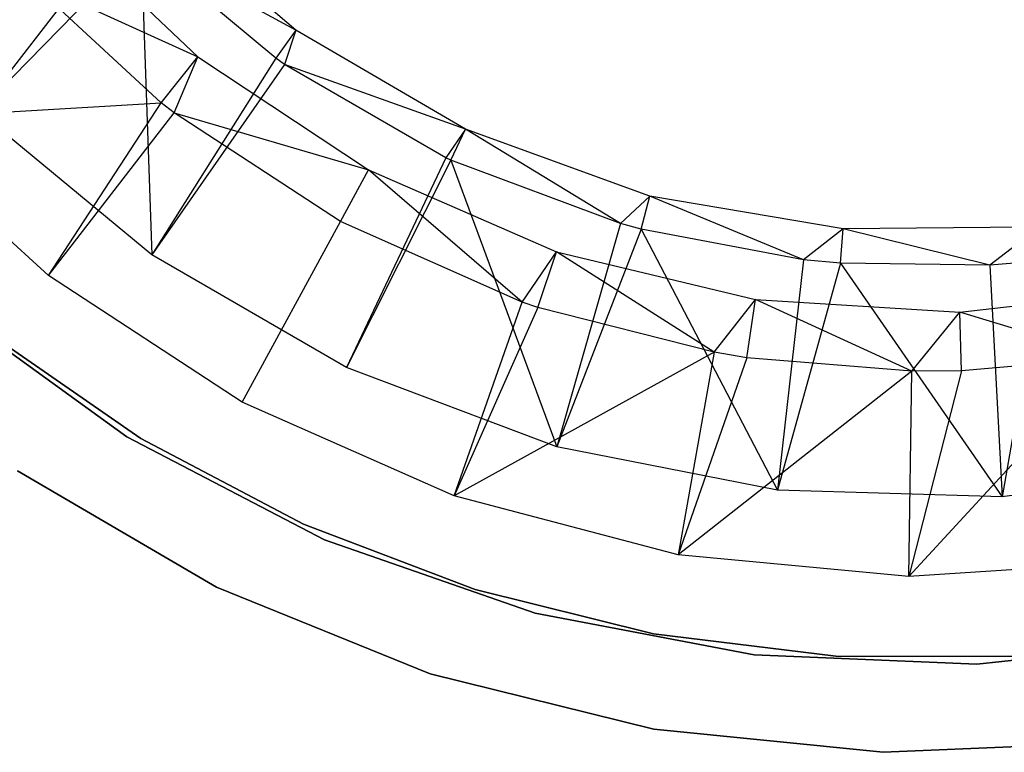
# Model space of a CAD drawing. Extents: x -189 to 189, y -189 to 189.
# Tile 79 of 256: x -15 to 1, y -28 to -15. Entities that reach past the tile are written whole.
import ezdxf

# ---------------------------------------------------------------- set-up
doc = ezdxf.new("R2010")
doc.units = 0
doc.header["$LTSCALE"] = 25.4
doc.layers.get('0').update_dxf_attribs({"linetype": 'CONTINUOUS'})

# ---------------------------------------------------------------- blocks, each defined once
blk = doc.blocks.new('NL2500012474_STL')
at = {"color": 0}
for p, q in [((180.525, -15.197, 183.5), (177.986, -13.026, 183.5)), ((180.525, -15.197, 183.5), (177.986, -13.026, 183.5)), ((176.33, -13.25, 186), (178.858, -15.651, 186)), ((176.33, -13.25, 186), (178.858, -15.651, 186)), ((177.568, -13.435, 181.452), (175.127, -16.583, 177.5)), ((177.568, -13.435, 181.452), (175.127, -16.583, 177.5)), ((177.889, -13.756, 181.452), (175.127, -16.583, 177.5)), ((177.889, -13.756, 181.452), (175.127, -16.583, 177.5)), ((180.525, -15.197, 183.5), (177.889, -13.756, 181.452)), ((180.525, -15.197, 183.5), (177.889, -13.756, 181.452)), ((180.186, -15.674, 181.452), (177.889, -13.756, 181.452)), ((177.889, -13.756, 181.452), (178.076, -19.022, 177.5)), ((180.186, -15.674, 181.452), (177.889, -13.756, 181.452)), ((177.889, -13.756, 181.452), (178.076, -19.022, 177.5)), ((178.235, -16.433, 182.5), (175.96, -14.329, 182.5)), ((175.96, -14.329, 182.5), (178.858, -15.651, 186)), ((178.235, -16.433, 182.5), (175.96, -14.329, 182.5)), ((175.96, -14.329, 182.5), (178.858, -15.651, 186)), ((180.525, -15.197, 183.5), (180.186, -15.674, 181.452)), ((180.525, -15.197, 183.5), (180.186, -15.674, 181.452)), ((180.525, -15.197, 183.5), (180.335, -15.779, 181.452)), ((180.525, -15.197, 183.5), (180.335, -15.779, 181.452)), ((183.411, -16.88, 183.5), (180.525, -15.197, 183.5)), ((183.411, -16.88, 183.5), (180.525, -15.197, 183.5)), ((180.186, -15.674, 181.452), (178.076, -19.022, 177.5)), ((180.186, -15.674, 181.452), (178.076, -19.022, 177.5)), ((178.235, -16.433, 182.5), (178.858, -15.651, 186)), ((178.235, -16.433, 182.5), (178.858, -15.651, 186)), ((178.456, -16.607, 182.5), (178.858, -15.651, 186)), ((178.456, -16.607, 182.5), (178.858, -15.651, 186)), ((178.858, -15.651, 186), (181.764, -17.577, 186)), ((178.858, -15.651, 186), (181.764, -17.577, 186)), ((180.335, -15.779, 181.452), (180.186, -15.674, 181.452)), ((180.335, -15.779, 181.452), (180.186, -15.674, 181.452)), ((180.335, -15.779, 181.452), (178.076, -19.022, 177.5)), ((180.335, -15.779, 181.452), (178.076, -19.022, 177.5)), ((183.411, -16.88, 183.5), (180.335, -15.779, 181.452)), ((183.411, -16.88, 183.5), (180.335, -15.779, 181.452)), ((183.081, -17.371, 181.452), (180.335, -15.779, 181.452)), ((183.081, -17.371, 181.452), (180.335, -15.779, 181.452)), ((173.4, -16.717, 179), (178.235, -16.433, 182.5)), ((173.4, -16.717, 179), (178.235, -16.433, 182.5)), ((178.076, -19.022, 177.5), (175.127, -16.583, 177.5)), ((178.076, -19.022, 177.5), (175.127, -16.583, 177.5)), ((176.313, -19.374, 179), (178.235, -16.433, 182.5)), ((176.313, -19.374, 179), (178.235, -16.433, 182.5)), ((178.456, -16.607, 182.5), (178.235, -16.433, 182.5)), ((178.456, -16.607, 182.5), (178.235, -16.433, 182.5)), ((176.313, -19.374, 179), (173.4, -16.717, 179)), ((176.313, -19.374, 179), (173.4, -16.717, 179)), ((176.313, -19.374, 179), (178.456, -16.607, 182.5)), ((176.313, -19.374, 179), (178.456, -16.607, 182.5)), ((181.286, -18.455, 182.5), (178.456, -16.607, 182.5)), ((178.456, -16.607, 182.5), (181.764, -17.577, 186)), ((181.286, -18.455, 182.5), (178.456, -16.607, 182.5)), ((178.456, -16.607, 182.5), (181.764, -17.577, 186)), ((183.411, -16.88, 183.5), (183.081, -17.371, 181.452)), ((183.411, -16.88, 183.5), (183.081, -17.371, 181.452)), ((183.163, -17.41, 181.452), (183.411, -16.88, 183.5)), ((183.163, -17.41, 181.452), (183.411, -16.88, 183.5)), ((186.551, -18.021, 183.5), (183.411, -16.88, 183.5)), ((186.051, -18.49, 181.452), (183.411, -16.88, 183.5)), ((186.551, -18.021, 183.5), (183.411, -16.88, 183.5)), ((186.051, -18.49, 181.452), (183.411, -16.88, 183.5)), ((183.081, -17.371, 181.452), (181.387, -20.942, 177.5)), ((183.081, -17.371, 181.452), (181.387, -20.942, 177.5)), ((183.163, -17.41, 181.452), (181.387, -20.942, 177.5)), ((183.163, -17.41, 181.452), (181.387, -20.942, 177.5)), ((183.163, -17.41, 181.452), (183.081, -17.371, 181.452)), ((183.163, -17.41, 181.452), (183.081, -17.371, 181.452)), ((186.051, -18.49, 181.452), (183.163, -17.41, 181.452)), ((183.163, -17.41, 181.452), (184.968, -22.291, 177.5)), ((186.051, -18.49, 181.452), (183.163, -17.41, 181.452)), ((183.163, -17.41, 181.452), (184.968, -22.291, 177.5)), ((181.286, -18.455, 182.5), (181.764, -17.577, 186)), ((181.286, -18.455, 182.5), (181.764, -17.577, 186)), ((181.764, -17.577, 186), (184.96, -18.969, 186)), ((184.375, -19.826, 182.5), (181.764, -17.577, 186)), ((184.375, -19.826, 182.5), (181.764, -17.577, 186)), ((181.764, -17.577, 186), (184.96, -18.969, 186)), ((186.551, -18.021, 183.5), (186.051, -18.49, 181.452)), ((186.551, -18.021, 183.5), (186.051, -18.49, 181.452)), ((186.401, -18.586, 181.452), (186.551, -18.021, 183.5)), ((186.401, -18.586, 181.452), (186.551, -18.021, 183.5)), ((189.844, -18.582, 183.5), (186.551, -18.021, 183.5)), ((189.165, -19.105, 181.452), (186.551, -18.021, 183.5)), ((189.844, -18.582, 183.5), (186.551, -18.021, 183.5)), ((189.165, -19.105, 181.452), (186.551, -18.021, 183.5)), ((179.614, -21.53, 179), (181.286, -18.455, 182.5)), ((179.614, -21.53, 179), (181.286, -18.455, 182.5)), ((184.375, -19.826, 182.5), (181.286, -18.455, 182.5)), ((184.375, -19.826, 182.5), (181.286, -18.455, 182.5)), ((186.051, -18.49, 181.452), (184.968, -22.291, 177.5)), ((186.051, -18.49, 181.452), (184.968, -22.291, 177.5)), ((186.401, -18.586, 181.452), (184.968, -22.291, 177.5)), ((186.401, -18.586, 181.452), (184.968, -22.291, 177.5)), ((186.401, -18.586, 181.452), (186.051, -18.49, 181.452)), ((186.401, -18.586, 181.452), (186.051, -18.49, 181.452)), ((189.165, -19.105, 181.452), (186.401, -18.586, 181.452)), ((186.401, -18.586, 181.452), (188.723, -23.032, 177.5)), ((189.165, -19.105, 181.452), (186.401, -18.586, 181.452)), ((186.401, -18.586, 181.452), (188.723, -23.032, 177.5)), ((189.844, -18.582, 183.5), (189.165, -19.105, 181.452)), ((189.844, -18.582, 183.5), (189.165, -19.105, 181.452)), ((189.798, -19.165, 181.452), (189.844, -18.582, 183.5)), ((189.798, -19.165, 181.452), (189.844, -18.582, 183.5)), ((193.185, -18.547, 183.5), (189.844, -18.582, 183.5)), ((193.185, -18.547, 183.5), (189.844, -18.582, 183.5)), ((192.338, -19.198, 181.452), (189.844, -18.582, 183.5)), ((192.338, -19.198, 181.452), (189.844, -18.582, 183.5)), ((193.185, -18.547, 183.5), (192.338, -19.198, 181.452)), ((193.185, -18.547, 183.5), (192.338, -19.198, 181.452)), ((181.387, -20.942, 177.5), (178.076, -19.022, 177.5)), ((181.387, -20.942, 177.5), (178.076, -19.022, 177.5)), ((184.375, -19.826, 182.5), (184.96, -18.969, 186)), ((184.375, -19.826, 182.5), (184.96, -18.969, 186)), ((184.642, -19.917, 182.5), (184.96, -18.969, 186)), ((184.642, -19.917, 182.5), (184.96, -18.969, 186)), ((184.96, -18.969, 186), (188.349, -19.785, 186)), ((187.645, -20.682, 182.5), (184.96, -18.969, 186)), ((187.645, -20.682, 182.5), (184.96, -18.969, 186)), ((184.96, -18.969, 186), (188.349, -19.785, 186)), ((189.165, -19.105, 181.452), (188.723, -23.032, 177.5)), ((189.165, -19.105, 181.452), (188.723, -23.032, 177.5)), ((189.798, -19.165, 181.452), (189.165, -19.105, 181.452)), ((189.798, -19.165, 181.452), (189.165, -19.105, 181.452)), ((189.798, -19.165, 181.452), (188.723, -23.032, 177.5)), ((189.798, -19.165, 181.452), (188.723, -23.032, 177.5)), ((192.338, -19.198, 181.452), (189.798, -19.165, 181.452)), ((189.798, -19.165, 181.452), (192.548, -23.145, 177.5)), ((192.338, -19.198, 181.452), (189.798, -19.165, 181.452)), ((189.798, -19.165, 181.452), (192.548, -23.145, 177.5)), ((193.243, -19.129, 181.452), (192.338, -19.198, 181.452)), ((193.243, -19.129, 181.452), (192.338, -19.198, 181.452)), ((192.338, -19.198, 181.452), (192.548, -23.145, 177.5)), ((192.338, -19.198, 181.452), (192.548, -23.145, 177.5)), ((193.243, -19.129, 181.452), (192.548, -23.145, 177.5)), ((193.243, -19.129, 181.452), (192.548, -23.145, 177.5)), ((179.614, -21.53, 179), (176.313, -19.374, 179)), ((179.614, -21.53, 179), (176.313, -19.374, 179)), ((191.829, -20, 186), (195.293, -19.607, 186)), ((191.829, -20, 186), (195.293, -19.607, 186)), ((177.647, -22.122, 1717), (174.572, -19.896, 1717)), ((174.572, -19.896, 1641), (177.647, -22.122, 1641)), ((174.572, -19.896, 1641), (177.647, -22.122, 1641)), ((177.647, -22.122, 1717), (174.572, -19.896, 1717)), ((183.218, -23.129, 179), (184.375, -19.826, 182.5)), ((183.218, -23.129, 179), (184.375, -19.826, 182.5)), ((184.642, -19.917, 182.5), (183.218, -23.129, 179)), ((184.642, -19.917, 182.5), (183.218, -23.129, 179)), ((184.642, -19.917, 182.5), (184.375, -19.826, 182.5)), ((184.642, -19.917, 182.5), (184.375, -19.826, 182.5)), ((187.645, -20.682, 182.5), (184.642, -19.917, 182.5)), ((187.645, -20.682, 182.5), (184.642, -19.917, 182.5)), ((187.645, -20.682, 182.5), (188.349, -19.785, 186)), ((187.645, -20.682, 182.5), (188.349, -19.785, 186)), ((188.201, -20.774, 182.5), (188.349, -19.785, 186)), ((188.201, -20.774, 182.5), (188.349, -19.785, 186)), ((188.349, -19.785, 186), (191.829, -20, 186)), ((191.009, -21.004, 182.5), (188.349, -19.785, 186)), ((191.009, -21.004, 182.5), (188.349, -19.785, 186)), ((188.349, -19.785, 186), (191.829, -20, 186)), ((191.009, -21.004, 182.5), (191.829, -20, 186)), ((191.009, -21.004, 182.5), (191.829, -20, 186)), ((191.855, -20.999, 182.5), (191.829, -20, 186)), ((191.855, -20.999, 182.5), (191.829, -20, 186)), ((194.381, -20.781, 182.5), (191.829, -20, 186)), ((194.381, -20.781, 182.5), (191.829, -20, 186)), ((175.314, -20.371, 1644), (177.885, -22.151, 1644)), ((177.885, -22.151, 1643), (175.314, -20.371, 1643)), ((175.314, -20.371, 1644), (177.885, -22.151, 1644)), ((177.885, -22.151, 1643), (175.314, -20.371, 1643)), ((187.645, -20.682, 182.5), (183.218, -23.129, 179)), ((187.645, -20.682, 182.5), (183.218, -23.129, 179)), ((187.645, -20.682, 182.5), (187.032, -24.129, 179)), ((187.645, -20.682, 182.5), (187.032, -24.129, 179)), ((188.201, -20.774, 182.5), (187.032, -24.129, 179)), ((188.201, -20.774, 182.5), (187.032, -24.129, 179)), ((188.201, -20.774, 182.5), (187.645, -20.682, 182.5)), ((188.201, -20.774, 182.5), (187.645, -20.682, 182.5)), ((191.009, -21.004, 182.5), (188.201, -20.774, 182.5)), ((191.009, -21.004, 182.5), (188.201, -20.774, 182.5)), ((194.381, -20.781, 182.5), (190.957, -24.503, 179)), ((194.381, -20.781, 182.5), (190.957, -24.503, 179)), ((194.381, -20.781, 182.5), (191.855, -20.999, 182.5)), ((194.381, -20.781, 182.5), (191.855, -20.999, 182.5)), ((184.968, -22.291, 177.5), (181.387, -20.942, 177.5)), ((184.968, -22.291, 177.5), (181.387, -20.942, 177.5)), ((191.009, -21.004, 182.5), (187.032, -24.129, 179)), ((191.009, -21.004, 182.5), (187.032, -24.129, 179)), ((191.855, -20.999, 182.5), (190.957, -24.503, 179)), ((191.855, -20.999, 182.5), (190.957, -24.503, 179)), ((190.957, -24.503, 179), (191.009, -21.004, 182.5)), ((190.957, -24.503, 179), (191.009, -21.004, 182.5)), ((191.855, -20.999, 182.5), (191.009, -21.004, 182.5)), ((191.855, -20.999, 182.5), (191.009, -21.004, 182.5)), ((183.218, -23.129, 179), (179.614, -21.53, 179)), ((183.218, -23.129, 179), (179.614, -21.53, 179)), ((181.013, -23.877, 1717), (177.647, -22.122, 1717)), ((177.647, -22.122, 1641), (181.013, -23.877, 1641)), ((177.647, -22.122, 1641), (181.013, -23.877, 1641)), ((177.647, -22.122, 1641), (177.647, -22.122, 1717)), ((181.013, -23.877, 1717), (177.647, -22.122, 1717)), ((177.647, -22.122, 1641), (177.647, -22.122, 1717)), ((177.885, -22.151, 1644), (180.653, -23.609, 1644)), ((180.653, -23.609, 1643), (177.885, -22.151, 1643)), ((177.885, -22.151, 1644), (180.653, -23.609, 1644)), ((177.885, -22.151, 1644), (177.885, -22.151, 1643)), ((180.653, -23.609, 1643), (177.885, -22.151, 1643)), ((177.885, -22.151, 1644), (177.885, -22.151, 1643)), ((188.723, -23.032, 177.5), (184.968, -22.291, 177.5)), ((188.723, -23.032, 177.5), (184.968, -22.291, 177.5)), ((175.786, -22.701, 1717), (179.174, -24.68, 1717)), ((179.174, -24.68, 1641), (175.786, -22.701, 1641)), ((175.786, -22.701, 1717), (179.174, -24.68, 1717)), ((179.174, -24.68, 1641), (175.786, -22.701, 1641)), ((196.34, -22.627, 177.5), (192.548, -23.145, 177.5)), ((196.34, -22.627, 177.5), (192.548, -23.145, 177.5)), ((192.548, -23.145, 177.5), (188.723, -23.032, 177.5)), ((192.548, -23.145, 177.5), (188.723, -23.032, 177.5)), ((187.032, -24.129, 179), (183.218, -23.129, 179)), ((187.032, -24.129, 179), (183.218, -23.129, 179)), ((180.653, -23.609, 1644), (183.575, -24.722, 1644)), ((183.575, -24.722, 1643), (180.653, -23.609, 1643)), ((180.653, -23.609, 1644), (183.575, -24.722, 1644)), ((180.653, -23.609, 1644), (180.653, -23.609, 1643)), ((183.575, -24.722, 1643), (180.653, -23.609, 1643)), ((180.653, -23.609, 1644), (180.653, -23.609, 1643)), ((184.598, -25.123, 1717), (181.013, -23.877, 1717)), ((181.013, -23.877, 1641), (184.598, -25.123, 1641)), ((181.013, -23.877, 1641), (184.598, -25.123, 1641)), ((181.013, -23.877, 1641), (181.013, -23.877, 1717)), ((184.598, -25.123, 1717), (181.013, -23.877, 1717)), ((181.013, -23.877, 1641), (181.013, -23.877, 1717)), ((190.957, -24.503, 179), (187.032, -24.129, 179)), ((190.957, -24.503, 179), (187.032, -24.129, 179)), ((194.892, -24.244, 179), (190.957, -24.503, 179)), ((194.892, -24.244, 179), (190.957, -24.503, 179)), ((179.174, -24.68, 1717), (182.809, -26.157, 1717)), ((182.809, -26.157, 1641), (179.174, -24.68, 1641)), ((179.174, -24.68, 1717), (182.809, -26.157, 1717)), ((179.174, -24.68, 1717), (179.174, -24.68, 1641)), ((182.809, -26.157, 1641), (179.174, -24.68, 1641)), ((179.174, -24.68, 1717), (179.174, -24.68, 1641)), ((183.575, -24.722, 1644), (186.611, -25.475, 1644)), ((186.611, -25.475, 1643), (183.575, -24.722, 1643)), ((183.575, -24.722, 1644), (186.611, -25.475, 1644)), ((183.575, -24.722, 1644), (183.575, -24.722, 1643)), ((186.611, -25.475, 1643), (183.575, -24.722, 1643)), ((183.575, -24.722, 1644), (183.575, -24.722, 1643)), ((188.327, -25.834, 1717), (184.598, -25.123, 1717)), ((184.598, -25.123, 1641), (188.327, -25.834, 1641)), ((184.598, -25.123, 1641), (188.327, -25.834, 1641)), ((184.598, -25.123, 1641), (184.598, -25.123, 1717)), ((188.327, -25.834, 1717), (184.598, -25.123, 1717)), ((184.598, -25.123, 1641), (184.598, -25.123, 1717)), ((186.611, -25.475, 1644), (189.715, -25.857, 1644)), ((189.715, -25.857, 1643), (186.611, -25.475, 1643)), ((186.611, -25.475, 1644), (189.715, -25.857, 1644)), ((186.611, -25.475, 1644), (186.611, -25.475, 1643)), ((189.715, -25.857, 1643), (186.611, -25.475, 1643)), ((186.611, -25.475, 1644), (186.611, -25.475, 1643)), ((195.894, -25.6, 1717), (192.119, -25.994, 1717)), ((192.119, -25.994, 1641), (195.894, -25.6, 1641)), ((192.119, -25.994, 1641), (195.894, -25.6, 1641)), ((195.894, -25.6, 1717), (192.119, -25.994, 1717)), ((192.119, -25.994, 1717), (188.327, -25.834, 1717)), ((188.327, -25.834, 1641), (192.119, -25.994, 1641)), ((188.327, -25.834, 1641), (192.119, -25.994, 1641)), ((188.327, -25.834, 1641), (188.327, -25.834, 1717)), ((192.119, -25.994, 1717), (188.327, -25.834, 1717)), ((188.327, -25.834, 1641), (188.327, -25.834, 1717)), ((189.715, -25.857, 1644), (192.843, -25.861, 1644)), ((192.843, -25.861, 1643), (189.715, -25.857, 1643)), ((189.715, -25.857, 1644), (192.843, -25.861, 1644)), ((189.715, -25.857, 1644), (189.715, -25.857, 1643)), ((192.843, -25.861, 1643), (189.715, -25.857, 1643)), ((189.715, -25.857, 1644), (189.715, -25.857, 1643)), ((192.119, -25.994, 1641), (192.119, -25.994, 1717)), ((192.119, -25.994, 1641), (192.119, -25.994, 1717)), ((182.809, -26.157, 1717), (186.618, -27.102, 1717)), ((186.618, -27.102, 1641), (182.809, -26.157, 1641)), ((182.809, -26.157, 1717), (186.618, -27.102, 1717)), ((182.809, -26.157, 1717), (182.809, -26.157, 1641)), ((186.618, -27.102, 1641), (182.809, -26.157, 1641)), ((182.809, -26.157, 1717), (182.809, -26.157, 1641)), ((186.618, -27.102, 1717), (190.522, -27.495, 1717)), ((190.522, -27.495, 1641), (186.618, -27.102, 1641)), ((186.618, -27.102, 1717), (190.522, -27.495, 1717)), ((186.618, -27.102, 1717), (186.618, -27.102, 1641)), ((190.522, -27.495, 1641), (186.618, -27.102, 1641)), ((186.618, -27.102, 1717), (186.618, -27.102, 1641)), ((190.522, -27.495, 1717), (194.442, -27.328, 1717)), ((194.442, -27.328, 1641), (190.522, -27.495, 1641)), ((190.522, -27.495, 1717), (194.442, -27.328, 1717)), ((194.442, -27.328, 1641), (190.522, -27.495, 1641)), ((190.522, -27.495, 1717), (190.522, -27.495, 1641)), ((190.522, -27.495, 1717), (190.522, -27.495, 1641))]:
    blk.add_line(p, q, dxfattribs=at)

msp = doc.modelspace()

# ---------------------------------------------------------------- block references
at = {"color": 0}
msp.add_blockref('NL2500012474_STL', (-191.311, -0.058, -1716.743), dxfattribs=at)

doc.saveas('drawing.dxf')
